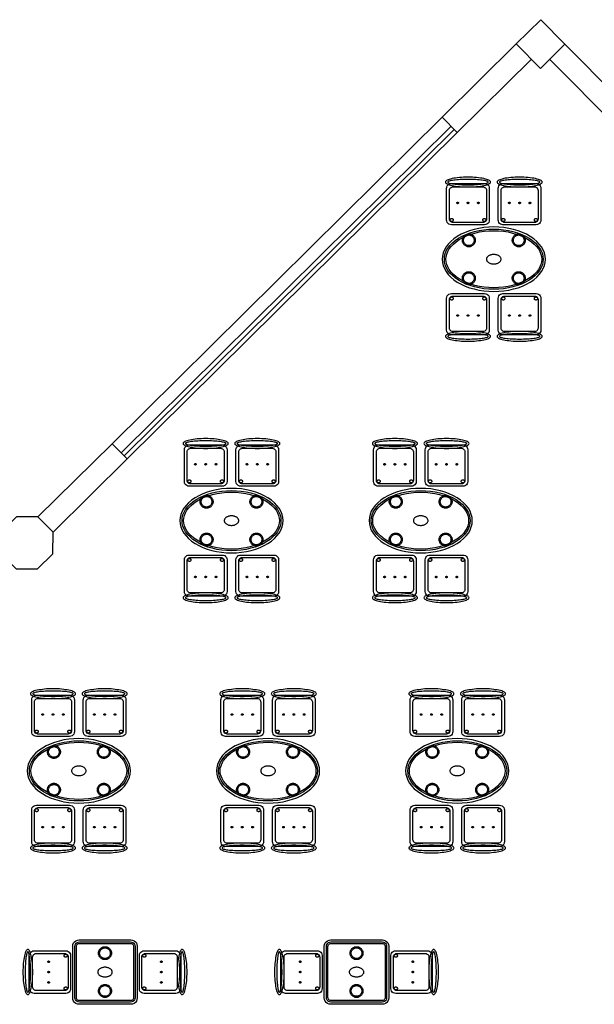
# Model space of a CAD drawing. Header units: metres. Extents: x 2232.4 to 2275.2, y 411.9 to 437.5.
# Tile 17 of 34: x 2250.3 to 2257, y 426 to 437.4. Entities that reach past the tile are written whole.
import ezdxf

# ---------------------------------------------------------------- set-up
doc = ezdxf.new("R2010")
doc.units = ezdxf.units.M
for name, color, linetype in [('CL', 40, 'Continuous'), ('DOOR', 5, 'Continuous'), ('RP_CHAIRS', 7, 'Continuous'), ('RP_TABLES', 7, 'Continuous'), ('WALL NEW', 40, 'Continuous')]:
    doc.layers.add(name, color=color, linetype=linetype)

# ---------------------------------------------------------------- blocks, each defined once
blk = doc.blocks.new('RP_CLASSIC_TABLE_4')
at = {"color": 0, "linetype": 'Continuous', "lineweight": -2}
for points in [[(0.6, 0), (0.597, 0.037), (0.588, 0.073), (0.574, 0.109), (0.554, 0.144), (0.529, 0.177), (0.499, 0.208), (0.464, 0.238), (0.424, 0.265), (0.381, 0.29), (0.333, 0.312), (0.283, 0.331), (0.23, 0.346), (0.174, 0.359), (0.117, 0.368), (0.059, 0.373), (0, 0.375), (-0.059, 0.373), (-0.117, 0.368), (-0.174, 0.359), (-0.23, 0.346), (-0.283, 0.331), (-0.333, 0.312), (-0.381, 0.29), (-0.424, 0.265), (-0.464, 0.238), (-0.499, 0.208), (-0.529, 0.177), (-0.554, 0.144), (-0.574, 0.109), (-0.588, 0.073), (-0.597, 0.037), (-0.6, 0), (-0.597, -0.037), (-0.588, -0.073), (-0.574, -0.109), (-0.554, -0.144), (-0.529, -0.177), (-0.499, -0.208), (-0.464, -0.238), (-0.424, -0.265), (-0.381, -0.29), (-0.333, -0.312), (-0.283, -0.331), (-0.23, -0.346), (-0.174, -0.359), (-0.117, -0.368), (-0.059, -0.373), (0, -0.375), (0.059, -0.373), (0.117, -0.368), (0.174, -0.359), (0.23, -0.346), (0.283, -0.331), (0.333, -0.312), (0.381, -0.29), (0.424, -0.265), (0.464, -0.238), (0.499, -0.208), (0.529, -0.177), (0.554, -0.144), (0.574, -0.109), (0.588, -0.073), (0.597, -0.037)], [(0.575, 0), (0.572, -0.033), (0.565, -0.066), (0.552, -0.098), (0.533, -0.13), (0.51, -0.161), (0.482, -0.19), (0.449, -0.218), (0.411, -0.244), (0.369, -0.268), (0.324, -0.289), (0.275, -0.307), (0.223, -0.322), (0.17, -0.334), (0.114, -0.343), (0.057, -0.348), (0, -0.35), (-0.057, -0.348), (-0.114, -0.343), (-0.17, -0.334), (-0.223, -0.322), (-0.275, -0.307), (-0.324, -0.289), (-0.369, -0.268), (-0.411, -0.244), (-0.449, -0.218), (-0.482, -0.19), (-0.51, -0.161), (-0.533, -0.13), (-0.552, -0.098), (-0.565, -0.066), (-0.572, -0.033), (-0.575, 0), (-0.572, 0.033), (-0.565, 0.066), (-0.552, 0.098), (-0.533, 0.13), (-0.51, 0.161), (-0.482, 0.19), (-0.449, 0.218), (-0.411, 0.244), (-0.369, 0.268), (-0.324, 0.289), (-0.275, 0.307), (-0.223, 0.322), (-0.17, 0.334), (-0.114, 0.343), (-0.057, 0.348), (0, 0.35), (0.057, 0.348), (0.114, 0.343), (0.17, 0.334), (0.223, 0.322), (0.275, 0.307), (0.324, 0.289), (0.369, 0.268), (0.411, 0.244), (0.449, 0.218), (0.482, 0.19), (0.51, 0.161), (0.533, 0.13), (0.552, 0.098), (0.565, 0.066), (0.572, 0.033)], [(0.557, 0), (0.555, -0.03), (0.547, -0.06), (0.535, -0.09), (0.518, -0.12), (0.496, -0.149), (0.469, -0.177), (0.438, -0.204), (0.401, -0.229), (0.361, -0.252), (0.317, -0.272), (0.269, -0.29), (0.219, -0.305), (0.166, -0.317), (0.112, -0.325), (0.056, -0.33), (0, -0.332), (-0.056, -0.33), (-0.112, -0.325), (-0.166, -0.317), (-0.219, -0.305), (-0.269, -0.29), (-0.317, -0.272), (-0.361, -0.252), (-0.401, -0.229), (-0.438, -0.204), (-0.469, -0.177), (-0.496, -0.149), (-0.518, -0.12), (-0.535, -0.09), (-0.547, -0.06), (-0.555, -0.03), (-0.557, 0), (-0.555, 0.03), (-0.547, 0.06), (-0.535, 0.09), (-0.518, 0.12), (-0.496, 0.149), (-0.469, 0.177), (-0.438, 0.204), (-0.401, 0.229), (-0.361, 0.252), (-0.317, 0.272), (-0.269, 0.29), (-0.219, 0.305), (-0.166, 0.317), (-0.112, 0.325), (-0.056, 0.33), (0, 0.332), (0.056, 0.33), (0.112, 0.325), (0.166, 0.317), (0.219, 0.305), (0.269, 0.29), (0.317, 0.272), (0.361, 0.252), (0.401, 0.229), (0.438, 0.204), (0.469, 0.177), (0.496, 0.149), (0.518, 0.12), (0.535, 0.09), (0.547, 0.06), (0.555, 0.03)], [(-0.215, 0.22), (-0.215, 0.213), (-0.216, 0.205), (-0.218, 0.198), (-0.221, 0.191), (-0.224, 0.185), (-0.228, 0.178), (-0.232, 0.172), (-0.237, 0.167), (-0.242, 0.162), (-0.248, 0.158), (-0.255, 0.154), (-0.261, 0.151), (-0.268, 0.148), (-0.275, 0.146), (-0.283, 0.145), (-0.29, 0.145), (-0.297, 0.145), (-0.305, 0.146), (-0.312, 0.148), (-0.319, 0.151), (-0.325, 0.154), (-0.332, 0.158), (-0.338, 0.162), (-0.343, 0.167), (-0.348, 0.172), (-0.352, 0.178), (-0.356, 0.185), (-0.359, 0.191), (-0.362, 0.198), (-0.364, 0.205), (-0.365, 0.213), (-0.365, 0.22), (-0.365, 0.227), (-0.364, 0.235), (-0.362, 0.242), (-0.359, 0.249), (-0.356, 0.255), (-0.352, 0.262), (-0.348, 0.268), (-0.343, 0.273), (-0.338, 0.278), (-0.332, 0.282), (-0.325, 0.286), (-0.319, 0.289), (-0.312, 0.292), (-0.305, 0.294), (-0.297, 0.295), (-0.29, 0.295), (-0.283, 0.295), (-0.275, 0.294), (-0.268, 0.292), (-0.261, 0.289), (-0.255, 0.286), (-0.248, 0.282), (-0.242, 0.278), (-0.237, 0.273), (-0.232, 0.268), (-0.228, 0.262), (-0.224, 0.255), (-0.221, 0.249), (-0.218, 0.242), (-0.216, 0.235), (-0.215, 0.227)], [(-0.228, 0.22), (-0.228, 0.214), (-0.229, 0.208), (-0.231, 0.202), (-0.233, 0.196), (-0.235, 0.191), (-0.238, 0.186), (-0.242, 0.181), (-0.246, 0.176), (-0.251, 0.172), (-0.256, 0.168), (-0.261, 0.165), (-0.266, 0.163), (-0.272, 0.161), (-0.278, 0.159), (-0.284, 0.158), (-0.29, 0.158), (-0.296, 0.158), (-0.302, 0.159), (-0.308, 0.161), (-0.314, 0.163), (-0.319, 0.165), (-0.324, 0.168), (-0.329, 0.172), (-0.334, 0.176), (-0.338, 0.181), (-0.342, 0.186), (-0.345, 0.191), (-0.347, 0.196), (-0.349, 0.202), (-0.351, 0.208), (-0.352, 0.214), (-0.352, 0.22), (-0.352, 0.226), (-0.351, 0.232), (-0.349, 0.238), (-0.347, 0.244), (-0.345, 0.249), (-0.342, 0.254), (-0.338, 0.259), (-0.334, 0.264), (-0.329, 0.268), (-0.324, 0.272), (-0.319, 0.275), (-0.314, 0.277), (-0.308, 0.279), (-0.302, 0.281), (-0.296, 0.282), (-0.29, 0.282), (-0.284, 0.282), (-0.278, 0.281), (-0.272, 0.279), (-0.266, 0.277), (-0.261, 0.275), (-0.256, 0.272), (-0.251, 0.268), (-0.246, 0.264), (-0.242, 0.259), (-0.238, 0.254), (-0.235, 0.249), (-0.233, 0.244), (-0.231, 0.238), (-0.229, 0.232), (-0.228, 0.226)], [(0.365, 0.22), (0.365, 0.213), (0.364, 0.205), (0.362, 0.198), (0.359, 0.191), (0.356, 0.185), (0.352, 0.178), (0.348, 0.172), (0.343, 0.167), (0.338, 0.162), (0.332, 0.158), (0.325, 0.154), (0.319, 0.151), (0.312, 0.148), (0.305, 0.146), (0.297, 0.145), (0.29, 0.145), (0.283, 0.145), (0.275, 0.146), (0.268, 0.148), (0.261, 0.151), (0.255, 0.154), (0.248, 0.158), (0.242, 0.162), (0.237, 0.167), (0.232, 0.172), (0.228, 0.178), (0.224, 0.185), (0.221, 0.191), (0.218, 0.198), (0.216, 0.205), (0.215, 0.213), (0.215, 0.22), (0.215, 0.227), (0.216, 0.235), (0.218, 0.242), (0.221, 0.249), (0.224, 0.255), (0.228, 0.262), (0.232, 0.268), (0.237, 0.273), (0.242, 0.278), (0.248, 0.282), (0.255, 0.286), (0.261, 0.289), (0.268, 0.292), (0.275, 0.294), (0.283, 0.295), (0.29, 0.295), (0.297, 0.295), (0.305, 0.294), (0.312, 0.292), (0.319, 0.289), (0.325, 0.286), (0.332, 0.282), (0.338, 0.278), (0.343, 0.273), (0.348, 0.268), (0.352, 0.262), (0.356, 0.255), (0.359, 0.249), (0.362, 0.242), (0.364, 0.235), (0.365, 0.227)], [(0.352, 0.22), (0.352, 0.214), (0.351, 0.208), (0.349, 0.202), (0.347, 0.196), (0.345, 0.191), (0.342, 0.186), (0.338, 0.181), (0.334, 0.176), (0.329, 0.172), (0.324, 0.168), (0.319, 0.165), (0.314, 0.163), (0.308, 0.161), (0.302, 0.159), (0.296, 0.158), (0.29, 0.158), (0.284, 0.158), (0.278, 0.159), (0.272, 0.161), (0.266, 0.163), (0.261, 0.165), (0.256, 0.168), (0.251, 0.172), (0.246, 0.176), (0.242, 0.181), (0.238, 0.186), (0.235, 0.191), (0.233, 0.196), (0.231, 0.202), (0.229, 0.208), (0.228, 0.214), (0.228, 0.22), (0.228, 0.226), (0.229, 0.232), (0.231, 0.238), (0.233, 0.244), (0.235, 0.249), (0.238, 0.254), (0.242, 0.259), (0.246, 0.264), (0.251, 0.268), (0.256, 0.272), (0.261, 0.275), (0.266, 0.277), (0.272, 0.279), (0.278, 0.281), (0.284, 0.282), (0.29, 0.282), (0.296, 0.282), (0.302, 0.281), (0.308, 0.279), (0.314, 0.277), (0.319, 0.275), (0.324, 0.272), (0.329, 0.268), (0.334, 0.264), (0.338, 0.259), (0.342, 0.254), (0.345, 0.249), (0.347, 0.244), (0.349, 0.238), (0.351, 0.232), (0.352, 0.226)], [(0.085, 0), (0.085, 0.005), (0.083, 0.011), (0.081, 0.016), (0.079, 0.021), (0.075, 0.026), (0.071, 0.031), (0.066, 0.035), (0.06, 0.039), (0.054, 0.043), (0.047, 0.046), (0.04, 0.049), (0.033, 0.051), (0.025, 0.053), (0.017, 0.054), (0.008, 0.055), (0, 0.055), (-0.008, 0.055), (-0.017, 0.054), (-0.025, 0.053), (-0.033, 0.051), (-0.04, 0.049), (-0.047, 0.046), (-0.054, 0.043), (-0.06, 0.039), (-0.066, 0.035), (-0.071, 0.031), (-0.075, 0.026), (-0.079, 0.021), (-0.081, 0.016), (-0.083, 0.011), (-0.085, 0.005), (-0.085, 0), (-0.085, -0.005), (-0.083, -0.011), (-0.081, -0.016), (-0.079, -0.021), (-0.075, -0.026), (-0.071, -0.031), (-0.066, -0.035), (-0.06, -0.039), (-0.054, -0.043), (-0.047, -0.046), (-0.04, -0.049), (-0.033, -0.051), (-0.025, -0.053), (-0.017, -0.054), (-0.008, -0.055), (0, -0.055), (0.008, -0.055), (0.017, -0.054), (0.025, -0.053), (0.033, -0.051), (0.04, -0.049), (0.047, -0.046), (0.054, -0.043), (0.06, -0.039), (0.066, -0.035), (0.071, -0.031), (0.075, -0.026), (0.079, -0.021), (0.081, -0.016), (0.083, -0.011), (0.085, -0.005)], [(-0.215, -0.22), (-0.215, -0.227), (-0.216, -0.235), (-0.218, -0.242), (-0.221, -0.249), (-0.224, -0.255), (-0.228, -0.262), (-0.232, -0.268), (-0.237, -0.273), (-0.242, -0.278), (-0.248, -0.282), (-0.255, -0.286), (-0.261, -0.289), (-0.268, -0.292), (-0.275, -0.294), (-0.283, -0.295), (-0.29, -0.295), (-0.297, -0.295), (-0.305, -0.294), (-0.312, -0.292), (-0.319, -0.289), (-0.325, -0.286), (-0.332, -0.282), (-0.338, -0.278), (-0.343, -0.273), (-0.348, -0.268), (-0.352, -0.262), (-0.356, -0.255), (-0.359, -0.249), (-0.362, -0.242), (-0.364, -0.235), (-0.365, -0.227), (-0.365, -0.22), (-0.365, -0.213), (-0.364, -0.205), (-0.362, -0.198), (-0.359, -0.191), (-0.356, -0.185), (-0.352, -0.178), (-0.348, -0.172), (-0.343, -0.167), (-0.338, -0.162), (-0.332, -0.158), (-0.325, -0.154), (-0.319, -0.151), (-0.312, -0.148), (-0.305, -0.146), (-0.297, -0.145), (-0.29, -0.145), (-0.283, -0.145), (-0.275, -0.146), (-0.268, -0.148), (-0.261, -0.151), (-0.255, -0.154), (-0.248, -0.158), (-0.242, -0.162), (-0.237, -0.167), (-0.232, -0.172), (-0.228, -0.178), (-0.224, -0.185), (-0.221, -0.191), (-0.218, -0.198), (-0.216, -0.205), (-0.215, -0.213)], [(-0.228, -0.22), (-0.228, -0.226), (-0.229, -0.232), (-0.231, -0.238), (-0.233, -0.244), (-0.235, -0.249), (-0.238, -0.254), (-0.242, -0.259), (-0.246, -0.264), (-0.251, -0.268), (-0.256, -0.272), (-0.261, -0.275), (-0.266, -0.277), (-0.272, -0.279), (-0.278, -0.281), (-0.284, -0.282), (-0.29, -0.282), (-0.296, -0.282), (-0.302, -0.281), (-0.308, -0.279), (-0.314, -0.277), (-0.319, -0.275), (-0.324, -0.272), (-0.329, -0.268), (-0.334, -0.264), (-0.338, -0.259), (-0.342, -0.254), (-0.345, -0.249), (-0.347, -0.244), (-0.349, -0.238), (-0.351, -0.232), (-0.352, -0.226), (-0.352, -0.22), (-0.352, -0.214), (-0.351, -0.208), (-0.349, -0.202), (-0.347, -0.196), (-0.345, -0.191), (-0.342, -0.186), (-0.338, -0.181), (-0.334, -0.176), (-0.329, -0.172), (-0.324, -0.168), (-0.319, -0.165), (-0.314, -0.163), (-0.308, -0.161), (-0.302, -0.159), (-0.296, -0.158), (-0.29, -0.158), (-0.284, -0.158), (-0.278, -0.159), (-0.272, -0.161), (-0.266, -0.163), (-0.261, -0.165), (-0.256, -0.168), (-0.251, -0.172), (-0.246, -0.176), (-0.242, -0.181), (-0.238, -0.186), (-0.235, -0.191), (-0.233, -0.196), (-0.231, -0.202), (-0.229, -0.208), (-0.228, -0.214)], [(0.365, -0.22), (0.365, -0.227), (0.364, -0.235), (0.362, -0.242), (0.359, -0.249), (0.356, -0.255), (0.352, -0.262), (0.348, -0.268), (0.343, -0.273), (0.338, -0.278), (0.332, -0.282), (0.325, -0.286), (0.319, -0.289), (0.312, -0.292), (0.305, -0.294), (0.297, -0.295), (0.29, -0.295), (0.283, -0.295), (0.275, -0.294), (0.268, -0.292), (0.261, -0.289), (0.255, -0.286), (0.248, -0.282), (0.242, -0.278), (0.237, -0.273), (0.232, -0.268), (0.228, -0.262), (0.224, -0.255), (0.221, -0.249), (0.218, -0.242), (0.216, -0.235), (0.215, -0.227), (0.215, -0.22), (0.215, -0.213), (0.216, -0.205), (0.218, -0.198), (0.221, -0.191), (0.224, -0.185), (0.228, -0.178), (0.232, -0.172), (0.237, -0.167), (0.242, -0.162), (0.248, -0.158), (0.255, -0.154), (0.261, -0.151), (0.268, -0.148), (0.275, -0.146), (0.283, -0.145), (0.29, -0.145), (0.297, -0.145), (0.305, -0.146), (0.312, -0.148), (0.319, -0.151), (0.325, -0.154), (0.332, -0.158), (0.338, -0.162), (0.343, -0.167), (0.348, -0.172), (0.352, -0.178), (0.356, -0.185), (0.359, -0.191), (0.362, -0.198), (0.364, -0.205), (0.365, -0.213)], [(0.352, -0.22), (0.352, -0.226), (0.351, -0.232), (0.349, -0.238), (0.347, -0.244), (0.345, -0.249), (0.342, -0.254), (0.338, -0.259), (0.334, -0.264), (0.329, -0.268), (0.324, -0.272), (0.319, -0.275), (0.314, -0.277), (0.308, -0.279), (0.302, -0.281), (0.296, -0.282), (0.29, -0.282), (0.284, -0.282), (0.278, -0.281), (0.272, -0.279), (0.266, -0.277), (0.261, -0.275), (0.256, -0.272), (0.251, -0.268), (0.246, -0.264), (0.242, -0.259), (0.238, -0.254), (0.235, -0.249), (0.233, -0.244), (0.231, -0.238), (0.229, -0.232), (0.228, -0.226), (0.228, -0.22), (0.228, -0.214), (0.229, -0.208), (0.231, -0.202), (0.233, -0.196), (0.235, -0.191), (0.238, -0.186), (0.242, -0.181), (0.246, -0.176), (0.251, -0.172), (0.256, -0.168), (0.261, -0.165), (0.266, -0.163), (0.272, -0.161), (0.278, -0.159), (0.284, -0.158), (0.29, -0.158), (0.296, -0.158), (0.302, -0.159), (0.308, -0.161), (0.314, -0.163), (0.319, -0.165), (0.324, -0.168), (0.329, -0.172), (0.334, -0.176), (0.338, -0.181), (0.342, -0.186), (0.345, -0.191), (0.347, -0.196), (0.349, -0.202), (0.351, -0.208), (0.352, -0.214)]]:
    blk.add_lwpolyline(points, close=True, dxfattribs=at)
blk = doc.blocks.new('RP_CLASSIC_CHAIR')
at = {"color": 0, "linetype": 'Continuous', "lineweight": -2}
for points in [[(0.262, 0.222), (0.261, 0.228), (0.257, 0.233), (0.251, 0.239), (0.242, 0.244), (0.231, 0.249), (0.218, 0.254), (0.203, 0.258), (0.185, 0.262), (0.166, 0.266), (0.146, 0.269), (0.124, 0.272), (0.1, 0.275), (0.076, 0.277), (0.051, 0.278), (0.026, 0.279), (0, 0.279), (-0.026, 0.279), (-0.051, 0.278), (-0.076, 0.277), (-0.1, 0.275), (-0.124, 0.272), (-0.146, 0.269), (-0.166, 0.266), (-0.185, 0.262), (-0.203, 0.258), (-0.218, 0.254), (-0.231, 0.249), (-0.242, 0.244), (-0.251, 0.239), (-0.257, 0.233), (-0.261, 0.228), (-0.262, 0.222), (-0.261, 0.216), (-0.257, 0.211), (-0.251, 0.205), (-0.242, 0.2), (-0.231, 0.195), (-0.218, 0.19), (-0.203, 0.186), (-0.185, 0.182), (-0.166, 0.178), (-0.146, 0.175), (-0.124, 0.172), (-0.1, 0.169), (-0.076, 0.167), (-0.051, 0.166), (-0.026, 0.165), (0, 0.165), (0.026, 0.165), (0.051, 0.166), (0.076, 0.167), (0.1, 0.169), (0.124, 0.172), (0.146, 0.175), (0.166, 0.178), (0.185, 0.182), (0.203, 0.186), (0.218, 0.19), (0.231, 0.195), (0.242, 0.2), (0.251, 0.205), (0.257, 0.211), (0.261, 0.216)], [(0.235, 0.222), (0.234, 0.225), (0.23, 0.228), (0.225, 0.231), (0.217, 0.234), (0.207, 0.237), (0.195, 0.239), (0.182, 0.242), (0.166, 0.244), (0.149, 0.246), (0.131, 0.248), (0.111, 0.249), (0.09, 0.251), (0.068, 0.252), (0.046, 0.252), (0.023, 0.253), (0, 0.253), (-0.023, 0.253), (-0.046, 0.252), (-0.068, 0.252), (-0.09, 0.251), (-0.111, 0.249), (-0.131, 0.248), (-0.149, 0.246), (-0.166, 0.244), (-0.182, 0.242), (-0.195, 0.239), (-0.207, 0.237), (-0.217, 0.234), (-0.225, 0.231), (-0.23, 0.228), (-0.234, 0.225), (-0.235, 0.222), (-0.234, 0.219), (-0.23, 0.216), (-0.225, 0.213), (-0.217, 0.21), (-0.207, 0.207), (-0.195, 0.205), (-0.182, 0.202), (-0.166, 0.2), (-0.149, 0.198), (-0.131, 0.196), (-0.111, 0.195), (-0.09, 0.193), (-0.068, 0.192), (-0.046, 0.192), (-0.023, 0.191), (0, 0.191), (0.023, 0.191), (0.046, 0.192), (0.068, 0.192), (0.09, 0.193), (0.111, 0.195), (0.131, 0.196), (0.149, 0.198), (0.166, 0.2), (0.182, 0.202), (0.195, 0.205), (0.207, 0.207), (0.217, 0.21), (0.225, 0.213), (0.23, 0.216), (0.234, 0.219)], [(0.193, -0.275), (-0.193, -0.275), (-0.207, -0.273), (-0.221, -0.268), (-0.232, -0.259), (-0.241, -0.248), (-0.246, -0.234), (-0.248, -0.22), (-0.248, 0.15), (-0.246, 0.164), (-0.241, 0.177), (-0.232, 0.189), (-0.221, 0.198), (-0.207, 0.203), (-0.193, 0.205), (0.193, 0.205), (0.207, 0.203), (0.221, 0.198), (0.232, 0.189), (0.241, 0.177), (0.246, 0.164), (0.248, 0.15), (0.248, -0.22), (0.246, -0.234), (0.241, -0.248), (0.232, -0.259), (0.221, -0.268), (0.207, -0.273)], [(0.175, -0.247), (-0.175, -0.247), (-0.185, -0.246), (-0.195, -0.242), (-0.203, -0.235), (-0.21, -0.227), (-0.214, -0.217), (-0.215, -0.207), (-0.215, 0.126), (-0.214, 0.136), (-0.21, 0.146), (-0.203, 0.154), (-0.195, 0.161), (-0.185, 0.165), (-0.175, 0.166), (0.175, 0.166), (0.185, 0.165), (0.195, 0.161), (0.203, 0.154), (0.21, 0.146), (0.214, 0.136), (0.215, 0.126), (0.215, -0.207), (0.214, -0.217), (0.21, -0.227), (0.203, -0.235), (0.195, -0.242), (0.185, -0.246)], [(-0.111, -0.02), (-0.111, -0.021), (-0.111, -0.022), (-0.111, -0.023), (-0.112, -0.023), (-0.112, -0.024), (-0.113, -0.025), (-0.113, -0.026), (-0.114, -0.026), (-0.114, -0.027), (-0.115, -0.027), (-0.116, -0.028), (-0.117, -0.028), (-0.117, -0.029), (-0.118, -0.029), (-0.119, -0.029), (-0.12, -0.029), (-0.121, -0.029), (-0.122, -0.029), (-0.123, -0.029), (-0.123, -0.028), (-0.124, -0.028), (-0.125, -0.027), (-0.126, -0.027), (-0.126, -0.026), (-0.127, -0.026), (-0.127, -0.025), (-0.128, -0.024), (-0.128, -0.023), (-0.129, -0.023), (-0.129, -0.022), (-0.129, -0.021), (-0.129, -0.02), (-0.129, -0.019), (-0.129, -0.018), (-0.129, -0.017), (-0.128, -0.017), (-0.128, -0.016), (-0.127, -0.015), (-0.127, -0.014), (-0.126, -0.014), (-0.126, -0.013), (-0.125, -0.013), (-0.124, -0.012), (-0.123, -0.012), (-0.123, -0.011), (-0.122, -0.011), (-0.121, -0.011), (-0.12, -0.011), (-0.119, -0.011), (-0.118, -0.011), (-0.117, -0.011), (-0.117, -0.012), (-0.116, -0.012), (-0.115, -0.013), (-0.114, -0.013), (-0.114, -0.014), (-0.113, -0.014), (-0.113, -0.015), (-0.112, -0.016), (-0.112, -0.017), (-0.111, -0.017), (-0.111, -0.018), (-0.111, -0.019)], [(0.009, -0.02), (0.009, -0.021), (0.009, -0.022), (0.009, -0.023), (0.008, -0.023), (0.008, -0.024), (0.007, -0.025), (0.007, -0.026), (0.006, -0.026), (0.006, -0.027), (0.005, -0.027), (0.004, -0.028), (0.003, -0.028), (0.003, -0.029), (0.002, -0.029), (0.001, -0.029), (0, -0.029), (-0.001, -0.029), (-0.002, -0.029), (-0.003, -0.029), (-0.003, -0.028), (-0.004, -0.028), (-0.005, -0.027), (-0.006, -0.027), (-0.006, -0.026), (-0.007, -0.026), (-0.007, -0.025), (-0.008, -0.024), (-0.008, -0.023), (-0.009, -0.023), (-0.009, -0.022), (-0.009, -0.021), (-0.009, -0.02), (-0.009, -0.019), (-0.009, -0.018), (-0.009, -0.017), (-0.008, -0.017), (-0.008, -0.016), (-0.007, -0.015), (-0.007, -0.014), (-0.006, -0.014), (-0.006, -0.013), (-0.005, -0.013), (-0.004, -0.012), (-0.003, -0.012), (-0.003, -0.011), (-0.002, -0.011), (-0.001, -0.011), (0, -0.011), (0.001, -0.011), (0.002, -0.011), (0.003, -0.011), (0.003, -0.012), (0.004, -0.012), (0.005, -0.013), (0.006, -0.013), (0.006, -0.014), (0.007, -0.014), (0.007, -0.015), (0.008, -0.016), (0.008, -0.017), (0.009, -0.017), (0.009, -0.018), (0.009, -0.019)], [(0.129, -0.02), (0.129, -0.021), (0.129, -0.022), (0.129, -0.023), (0.128, -0.023), (0.128, -0.024), (0.127, -0.025), (0.127, -0.026), (0.126, -0.026), (0.126, -0.027), (0.125, -0.027), (0.124, -0.028), (0.123, -0.028), (0.123, -0.029), (0.122, -0.029), (0.121, -0.029), (0.12, -0.029), (0.119, -0.029), (0.118, -0.029), (0.117, -0.029), (0.117, -0.028), (0.116, -0.028), (0.115, -0.027), (0.114, -0.027), (0.114, -0.026), (0.113, -0.026), (0.113, -0.025), (0.112, -0.024), (0.112, -0.023), (0.111, -0.023), (0.111, -0.022), (0.111, -0.021), (0.111, -0.02), (0.111, -0.019), (0.111, -0.018), (0.111, -0.017), (0.112, -0.017), (0.112, -0.016), (0.113, -0.015), (0.113, -0.014), (0.114, -0.014), (0.114, -0.013), (0.115, -0.013), (0.116, -0.012), (0.117, -0.012), (0.117, -0.011), (0.118, -0.011), (0.119, -0.011), (0.12, -0.011), (0.121, -0.011), (0.122, -0.011), (0.123, -0.011), (0.123, -0.012), (0.124, -0.012), (0.125, -0.013), (0.126, -0.013), (0.126, -0.014), (0.127, -0.014), (0.127, -0.015), (0.128, -0.016), (0.128, -0.017), (0.129, -0.017), (0.129, -0.018), (0.129, -0.019)], [(-0.172, -0.218), (-0.172, -0.22), (-0.172, -0.222), (-0.173, -0.223), (-0.173, -0.225), (-0.174, -0.226), (-0.175, -0.228), (-0.176, -0.229), (-0.177, -0.231), (-0.179, -0.232), (-0.18, -0.233), (-0.182, -0.234), (-0.183, -0.235), (-0.185, -0.235), (-0.186, -0.236), (-0.188, -0.236), (-0.19, -0.236), (-0.192, -0.236), (-0.194, -0.236), (-0.195, -0.235), (-0.197, -0.235), (-0.198, -0.234), (-0.2, -0.233), (-0.201, -0.232), (-0.203, -0.231), (-0.204, -0.229), (-0.205, -0.228), (-0.206, -0.226), (-0.207, -0.225), (-0.207, -0.223), (-0.208, -0.222), (-0.208, -0.22), (-0.208, -0.218), (-0.208, -0.216), (-0.208, -0.214), (-0.207, -0.213), (-0.207, -0.211), (-0.206, -0.21), (-0.205, -0.208), (-0.204, -0.207), (-0.203, -0.205), (-0.201, -0.204), (-0.2, -0.203), (-0.198, -0.202), (-0.197, -0.201), (-0.195, -0.201), (-0.194, -0.2), (-0.192, -0.2), (-0.19, -0.2), (-0.188, -0.2), (-0.186, -0.2), (-0.185, -0.201), (-0.183, -0.201), (-0.182, -0.202), (-0.18, -0.203), (-0.179, -0.204), (-0.177, -0.205), (-0.176, -0.207), (-0.175, -0.208), (-0.174, -0.21), (-0.173, -0.211), (-0.173, -0.213), (-0.172, -0.214), (-0.172, -0.216)], [(0.208, -0.218), (0.208, -0.22), (0.208, -0.222), (0.207, -0.223), (0.207, -0.225), (0.206, -0.226), (0.205, -0.228), (0.204, -0.229), (0.203, -0.231), (0.201, -0.232), (0.2, -0.233), (0.198, -0.234), (0.197, -0.235), (0.195, -0.235), (0.194, -0.236), (0.192, -0.236), (0.19, -0.236), (0.188, -0.236), (0.186, -0.236), (0.185, -0.235), (0.183, -0.235), (0.182, -0.234), (0.18, -0.233), (0.179, -0.232), (0.177, -0.231), (0.176, -0.229), (0.175, -0.228), (0.174, -0.226), (0.173, -0.225), (0.173, -0.223), (0.172, -0.222), (0.172, -0.22), (0.172, -0.218), (0.172, -0.216), (0.172, -0.214), (0.173, -0.213), (0.173, -0.211), (0.174, -0.21), (0.175, -0.208), (0.176, -0.207), (0.177, -0.205), (0.179, -0.204), (0.18, -0.203), (0.182, -0.202), (0.183, -0.201), (0.185, -0.201), (0.186, -0.2), (0.188, -0.2), (0.19, -0.2), (0.192, -0.2), (0.194, -0.2), (0.195, -0.201), (0.197, -0.201), (0.198, -0.202), (0.2, -0.203), (0.201, -0.204), (0.203, -0.205), (0.204, -0.207), (0.205, -0.208), (0.206, -0.21), (0.207, -0.211), (0.207, -0.213), (0.208, -0.214), (0.208, -0.216)]]:
    blk.add_lwpolyline(points, close=True, dxfattribs=at)
blk = doc.blocks.new('RP_CLASSIC_TABLE_2')
at = {"color": 0, "linetype": 'Continuous', "lineweight": -2}
for points in [[(0.3, -0.375), (-0.3, -0.375), (-0.319, -0.372), (-0.338, -0.365), (-0.353, -0.353), (-0.365, -0.338), (-0.372, -0.319), (-0.375, -0.3), (-0.375, 0.3), (-0.372, 0.319), (-0.365, 0.338), (-0.353, 0.353), (-0.338, 0.365), (-0.319, 0.372), (-0.3, 0.375), (0.3, 0.375), (0.319, 0.372), (0.338, 0.365), (0.353, 0.353), (0.365, 0.338), (0.372, 0.319), (0.375, 0.3), (0.375, -0.3), (0.372, -0.319), (0.365, -0.338), (0.353, -0.353), (0.338, -0.365), (0.319, -0.372)], [(0.298, -0.35), (-0.298, -0.35), (-0.313, -0.348), (-0.325, -0.343), (-0.335, -0.335), (-0.343, -0.325), (-0.348, -0.313), (-0.35, -0.298), (-0.35, 0.298), (-0.348, 0.313), (-0.343, 0.325), (-0.335, 0.335), (-0.325, 0.343), (-0.313, 0.348), (-0.298, 0.35), (0.298, 0.35), (0.313, 0.348), (0.325, 0.343), (0.335, 0.335), (0.343, 0.325), (0.348, 0.313), (0.35, 0.298), (0.35, -0.298), (0.348, -0.313), (0.343, -0.325), (0.335, -0.335), (0.325, -0.343), (0.313, -0.348)], [(0.297, -0.332), (-0.297, -0.332), (-0.308, -0.331), (-0.316, -0.327), (-0.322, -0.322), (-0.327, -0.316), (-0.331, -0.308), (-0.332, -0.297), (-0.332, 0.297), (-0.331, 0.308), (-0.327, 0.316), (-0.322, 0.322), (-0.316, 0.327), (-0.308, 0.331), (-0.297, 0.332), (0.297, 0.332), (0.308, 0.331), (0.316, 0.327), (0.322, 0.322), (0.327, 0.316), (0.331, 0.308), (0.332, 0.297), (0.332, -0.297), (0.331, -0.308), (0.327, -0.316), (0.322, -0.322), (0.316, -0.327), (0.308, -0.331)], [(0.075, 0.22), (0.075, 0.213), (0.074, 0.205), (0.072, 0.198), (0.069, 0.191), (0.066, 0.185), (0.062, 0.178), (0.058, 0.172), (0.053, 0.167), (0.048, 0.162), (0.042, 0.158), (0.035, 0.154), (0.029, 0.151), (0.022, 0.148), (0.015, 0.146), (0.007, 0.145), (0, 0.145), (-0.007, 0.145), (-0.015, 0.146), (-0.022, 0.148), (-0.029, 0.151), (-0.035, 0.154), (-0.042, 0.158), (-0.048, 0.162), (-0.053, 0.167), (-0.058, 0.172), (-0.062, 0.178), (-0.066, 0.185), (-0.069, 0.191), (-0.072, 0.198), (-0.074, 0.205), (-0.075, 0.213), (-0.075, 0.22), (-0.075, 0.227), (-0.074, 0.235), (-0.072, 0.242), (-0.069, 0.249), (-0.066, 0.255), (-0.062, 0.262), (-0.058, 0.268), (-0.053, 0.273), (-0.048, 0.278), (-0.042, 0.282), (-0.035, 0.286), (-0.029, 0.289), (-0.022, 0.292), (-0.015, 0.294), (-0.007, 0.295), (0, 0.295), (0.007, 0.295), (0.015, 0.294), (0.022, 0.292), (0.029, 0.289), (0.035, 0.286), (0.042, 0.282), (0.048, 0.278), (0.053, 0.273), (0.058, 0.268), (0.062, 0.262), (0.066, 0.255), (0.069, 0.249), (0.072, 0.242), (0.074, 0.235), (0.075, 0.227)], [(0.062, 0.22), (0.062, 0.214), (0.061, 0.208), (0.059, 0.202), (0.057, 0.196), (0.055, 0.191), (0.052, 0.186), (0.048, 0.181), (0.044, 0.176), (0.039, 0.172), (0.034, 0.168), (0.029, 0.165), (0.024, 0.163), (0.018, 0.161), (0.012, 0.159), (0.006, 0.158), (0, 0.158), (-0.006, 0.158), (-0.012, 0.159), (-0.018, 0.161), (-0.024, 0.163), (-0.029, 0.165), (-0.034, 0.168), (-0.039, 0.172), (-0.044, 0.176), (-0.048, 0.181), (-0.052, 0.186), (-0.055, 0.191), (-0.057, 0.196), (-0.059, 0.202), (-0.061, 0.208), (-0.062, 0.214), (-0.062, 0.22), (-0.062, 0.226), (-0.061, 0.232), (-0.059, 0.238), (-0.057, 0.244), (-0.055, 0.249), (-0.052, 0.254), (-0.048, 0.259), (-0.044, 0.264), (-0.039, 0.268), (-0.034, 0.272), (-0.029, 0.275), (-0.024, 0.277), (-0.018, 0.279), (-0.012, 0.281), (-0.006, 0.282), (0, 0.282), (0.006, 0.282), (0.012, 0.281), (0.018, 0.279), (0.024, 0.277), (0.029, 0.275), (0.034, 0.272), (0.039, 0.268), (0.044, 0.264), (0.048, 0.259), (0.052, 0.254), (0.055, 0.249), (0.057, 0.244), (0.059, 0.238), (0.061, 0.232), (0.062, 0.226)], [(0.085, 0), (0.085, 0.005), (0.083, 0.011), (0.081, 0.016), (0.079, 0.021), (0.075, 0.026), (0.071, 0.031), (0.066, 0.035), (0.06, 0.039), (0.054, 0.043), (0.047, 0.046), (0.04, 0.049), (0.033, 0.051), (0.025, 0.053), (0.017, 0.054), (0.008, 0.055), (0, 0.055), (-0.008, 0.055), (-0.017, 0.054), (-0.025, 0.053), (-0.033, 0.051), (-0.04, 0.049), (-0.047, 0.046), (-0.054, 0.043), (-0.06, 0.039), (-0.066, 0.035), (-0.071, 0.031), (-0.075, 0.026), (-0.079, 0.021), (-0.081, 0.016), (-0.083, 0.011), (-0.085, 0.005), (-0.085, 0), (-0.085, -0.005), (-0.083, -0.011), (-0.081, -0.016), (-0.079, -0.021), (-0.075, -0.026), (-0.071, -0.031), (-0.066, -0.035), (-0.06, -0.039), (-0.054, -0.043), (-0.047, -0.046), (-0.04, -0.049), (-0.033, -0.051), (-0.025, -0.053), (-0.017, -0.054), (-0.008, -0.055), (0, -0.055), (0.008, -0.055), (0.017, -0.054), (0.025, -0.053), (0.033, -0.051), (0.04, -0.049), (0.047, -0.046), (0.054, -0.043), (0.06, -0.039), (0.066, -0.035), (0.071, -0.031), (0.075, -0.026), (0.079, -0.021), (0.081, -0.016), (0.083, -0.011), (0.085, -0.005)], [(0.075, -0.22), (0.075, -0.227), (0.074, -0.235), (0.072, -0.242), (0.069, -0.249), (0.066, -0.255), (0.062, -0.262), (0.058, -0.268), (0.053, -0.273), (0.048, -0.278), (0.042, -0.282), (0.035, -0.286), (0.029, -0.289), (0.022, -0.292), (0.015, -0.294), (0.007, -0.295), (0, -0.295), (-0.007, -0.295), (-0.015, -0.294), (-0.022, -0.292), (-0.029, -0.289), (-0.035, -0.286), (-0.042, -0.282), (-0.048, -0.278), (-0.053, -0.273), (-0.058, -0.268), (-0.062, -0.262), (-0.066, -0.255), (-0.069, -0.249), (-0.072, -0.242), (-0.074, -0.235), (-0.075, -0.227), (-0.075, -0.22), (-0.075, -0.213), (-0.074, -0.205), (-0.072, -0.198), (-0.069, -0.191), (-0.066, -0.185), (-0.062, -0.178), (-0.058, -0.172), (-0.053, -0.167), (-0.048, -0.162), (-0.042, -0.158), (-0.035, -0.154), (-0.029, -0.151), (-0.022, -0.148), (-0.015, -0.146), (-0.007, -0.145), (0, -0.145), (0.007, -0.145), (0.015, -0.146), (0.022, -0.148), (0.029, -0.151), (0.035, -0.154), (0.042, -0.158), (0.048, -0.162), (0.053, -0.167), (0.058, -0.172), (0.062, -0.178), (0.066, -0.185), (0.069, -0.191), (0.072, -0.198), (0.074, -0.205), (0.075, -0.213)], [(0.062, -0.22), (0.062, -0.226), (0.061, -0.232), (0.059, -0.238), (0.057, -0.244), (0.055, -0.249), (0.052, -0.254), (0.048, -0.259), (0.044, -0.264), (0.039, -0.268), (0.034, -0.272), (0.029, -0.275), (0.024, -0.277), (0.018, -0.279), (0.012, -0.281), (0.006, -0.282), (0, -0.282), (-0.006, -0.282), (-0.012, -0.281), (-0.018, -0.279), (-0.024, -0.277), (-0.029, -0.275), (-0.034, -0.272), (-0.039, -0.268), (-0.044, -0.264), (-0.048, -0.259), (-0.052, -0.254), (-0.055, -0.249), (-0.057, -0.244), (-0.059, -0.238), (-0.061, -0.232), (-0.062, -0.226), (-0.062, -0.22), (-0.062, -0.214), (-0.061, -0.208), (-0.059, -0.202), (-0.057, -0.196), (-0.055, -0.191), (-0.052, -0.186), (-0.048, -0.181), (-0.044, -0.176), (-0.039, -0.172), (-0.034, -0.168), (-0.029, -0.165), (-0.024, -0.163), (-0.018, -0.161), (-0.012, -0.159), (-0.006, -0.158), (0, -0.158), (0.006, -0.158), (0.012, -0.159), (0.018, -0.161), (0.024, -0.163), (0.029, -0.165), (0.034, -0.168), (0.039, -0.172), (0.044, -0.176), (0.048, -0.181), (0.052, -0.186), (0.055, -0.191), (0.057, -0.196), (0.059, -0.202), (0.061, -0.208), (0.062, -0.214)]]:
    blk.add_lwpolyline(points, close=True, dxfattribs=at)

msp = doc.modelspace()

# ---------------------------------------------------------------- linework, layer by layer
at = {"layer": 'CL'}
for points in [[(2256.111, 437.144), (2256.396, 437.426), (2256.677, 437.141), (2256.393, 436.86)], [(2256.111, 437.144), (2256.396, 437.426), (2256.677, 437.141), (2256.393, 436.86)], [(2250.725, 431.465), (2250.549, 431.643), (2250.299, 431.644), (2250.122, 431.468), (2250.12, 431.218), (2250.296, 431.041), (2250.546, 431.039), (2250.724, 431.215)]]:
    msp.add_lwpolyline(points, close=True, dxfattribs=at)
at = {"layer": 'DOOR'}
for p, q in [((2255.25, 436.292), (2251.411, 432.495)), ((2255.355, 436.186), (2251.516, 432.388)), ((2255.39, 436.15), (2251.551, 432.353)), ((2255.426, 436.115), (2251.587, 432.317))]:
    msp.add_line(p, q, dxfattribs=at)
at = {"layer": 'WALL NEW'}
for p, q in [((2256.111, 437.144), (2255.25, 436.292)), ((2256.677, 437.141), (2257.538, 436.27)), ((2256.287, 436.967), (2255.426, 436.115)), ((2256.499, 436.966), (2257.361, 436.095)), ((2255.25, 436.292), (2255.426, 436.115)), ((2251.411, 432.495), (2250.549, 431.643)), ((2251.411, 432.495), (2251.587, 432.317)), ((2251.587, 432.317), (2250.725, 431.465))]:
    msp.add_line(p, q, dxfattribs=at)

# ---------------------------------------------------------------- block references
at = {"layer": 'RP_CHAIRS'}
for p in [(2255.55, 435.315), (2256.15, 435.315), (2252.5, 432.275), (2253.1, 432.275), (2254.7, 432.275), (2255.3, 432.275), (2250.725, 429.365), (2251.325, 429.365), (2252.925, 429.365), (2253.525, 429.365), (2255.125, 429.365), (2255.725, 429.365)]:
    msp.add_blockref('RP_CLASSIC_CHAIR', p, dxfattribs=at)
for p, rotation in [((2255.55, 433.965), 180), ((2256.15, 433.965), 180), ((2252.5, 430.925), 180), ((2253.1, 430.925), 180), ((2254.7, 430.925), 180), ((2255.3, 430.925), 180), ((2250.725, 428.015), 180), ((2251.325, 428.015), 180), ((2252.925, 428.015), 180), ((2253.525, 428.015), 180), ((2255.125, 428.015), 180), ((2255.725, 428.015), 180), ((2250.654, 426.35), 90), ((2252.004, 426.35), 270), ((2253.579, 426.35), 90), ((2254.929, 426.35), 270)]:
    msp.add_blockref('RP_CLASSIC_CHAIR', p, dxfattribs=dict(at, rotation=rotation))
at = {"layer": 'RP_TABLES'}
for name, p in [('RP_CLASSIC_TABLE_4', (2255.85, 434.64)), ('RP_CLASSIC_TABLE_4', (2252.8, 431.6)), ('RP_CLASSIC_TABLE_4', (2255, 431.6)), ('RP_CLASSIC_TABLE_4', (2251.025, 428.69)), ('RP_CLASSIC_TABLE_4', (2253.225, 428.69)), ('RP_CLASSIC_TABLE_4', (2255.425, 428.69)), ('RP_CLASSIC_TABLE_2', (2251.329, 426.35)), ('RP_CLASSIC_TABLE_2', (2254.254, 426.35))]:
    msp.add_blockref(name, p, dxfattribs=at)

doc.saveas('drawing.dxf')
